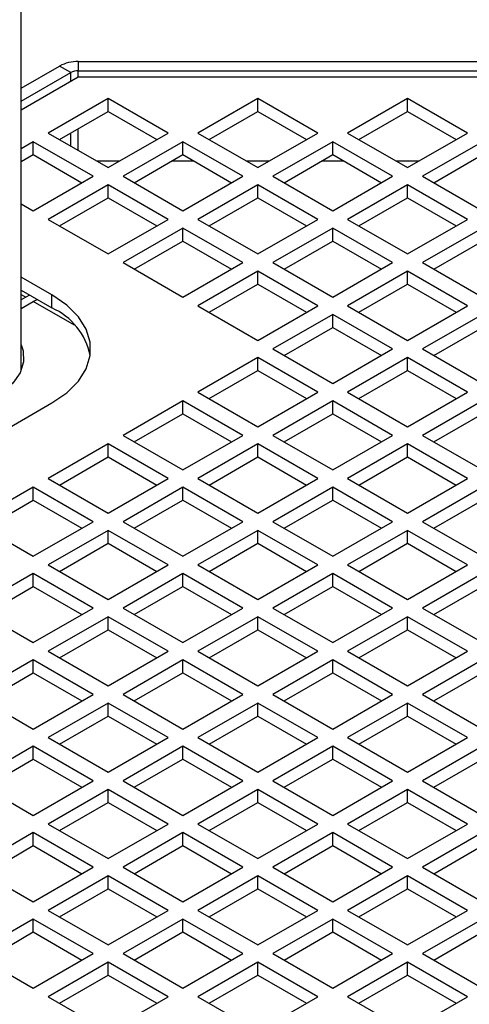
# Model space of a CAD drawing. Header units: millimetres. Extents: x 16 to 577, y 6 to 416.
# Tile 63 of 119: x 385 to 391, y 321 to 334. Entities that reach past the tile are written whole.
import ezdxf

# ---------------------------------------------------------------- set-up
doc = ezdxf.new("R2010")
doc.units = ezdxf.units.MM

msp = doc.modelspace()

# ---------------------------------------------------------------- linework, layer by layer
at = {"color": 7, "linetype": 'Continuous', "lineweight": 25}
for p, q in [((384.8349, 329.7374), (384.8349, 344.7518)), ((385.6068, 333.9087), (385.6068, 333.785)), ((385.6068, 333.9087), (393.099, 333.9087)), ((384.8349, 333.5485), (385.3542, 333.8483)), ((384.8349, 333.3735), (385.5058, 333.7608)), ((385.5058, 333.7608), (385.3542, 333.8483)), ((385.5058, 333.6442), (385.5058, 333.7608)), ((385.6068, 333.785), (393.099, 333.785)), ((385.6068, 333.7025), (385.6068, 333.785)), ((384.8349, 333.2569), (385.6068, 333.7025)), ((385.6068, 333.7025), (394.897, 333.7025)), ((386.0092, 333.41), (385.2011, 332.9435)), ((386.8174, 332.9435), (386.0092, 333.41)), ((386.0092, 333.235), (386.0092, 333.41)), ((388.0296, 333.41), (387.2214, 332.9435)), ((388.8377, 332.9435), (388.0296, 333.41)), ((388.0296, 333.235), (388.0296, 333.41)), ((390.0499, 333.41), (389.2417, 332.9435)), ((390.858, 332.9435), (390.0499, 333.41)), ((390.0499, 333.235), (390.0499, 333.41)), ((385.3527, 332.856), (386.0092, 333.235)), ((386.0092, 333.235), (386.6658, 332.856)), ((387.373, 332.856), (388.0296, 333.235)), ((388.0296, 333.235), (388.6861, 332.856)), ((389.3933, 332.856), (390.0499, 333.235)), ((390.0499, 333.235), (390.7064, 332.856)), ((385.2011, 332.9435), (386.0092, 332.477)), ((385.5058, 332.7676), (385.5058, 332.9444)), ((385.6068, 332.7093), (385.6068, 333.0027)), ((386.0092, 332.477), (386.8174, 332.9435)), ((387.2214, 332.9435), (388.0296, 332.477)), ((388.0296, 332.477), (388.8377, 332.9435)), ((389.2417, 332.9435), (390.0499, 332.477)), ((390.0499, 332.477), (390.858, 332.9435)), ((384.9991, 332.8269), (384.8349, 332.7321)), ((385.8072, 332.3603), (384.9991, 332.8269)), ((384.9991, 332.6519), (384.9991, 332.8269)), ((387.0194, 332.8269), (386.2113, 332.3603)), ((387.8275, 332.3603), (387.0194, 332.8269)), ((387.0194, 332.6519), (387.0194, 332.8269)), ((389.0397, 332.8269), (388.2316, 332.3603)), ((389.8478, 332.3603), (389.0397, 332.8269)), ((389.0397, 332.6519), (389.0397, 332.8269)), ((391.06, 332.8269), (390.2519, 332.3603)), ((384.8349, 332.5571), (384.9991, 332.6519)), ((384.9991, 332.6519), (385.6557, 332.2729)), ((386.1604, 332.5643), (385.8581, 332.5643)), ((386.3628, 332.2729), (387.0194, 332.6519)), ((387.1712, 332.5643), (386.8676, 332.5643)), ((387.0194, 332.6519), (387.676, 332.2729)), ((388.1807, 332.5643), (387.8784, 332.5643)), ((388.3831, 332.2729), (389.0397, 332.6519)), ((389.1915, 332.5643), (388.8879, 332.5643)), ((389.0397, 332.6519), (389.6963, 332.2729)), ((390.2011, 332.5643), (389.8987, 332.5643)), ((390.4034, 332.2729), (391.06, 332.6519)), ((384.9991, 331.8938), (385.8072, 332.3603)), ((386.2113, 332.3603), (387.0194, 331.8938)), ((387.0194, 331.8938), (387.8275, 332.3603)), ((388.2316, 332.3603), (389.0397, 331.8938)), ((389.0397, 331.8938), (389.8478, 332.3603)), ((390.2519, 332.3603), (391.06, 331.8938)), ((386.0092, 332.2437), (385.2011, 331.7772)), ((386.8174, 331.7772), (386.0092, 332.2437)), ((386.0092, 332.0687), (386.0092, 332.2437)), ((388.0296, 332.2437), (387.2214, 331.7772)), ((388.8377, 331.7772), (388.0296, 332.2437)), ((388.0296, 332.0687), (388.0296, 332.2437)), ((390.0499, 332.2437), (389.2417, 331.7772)), ((390.858, 331.7772), (390.0499, 332.2437)), ((390.0499, 332.0687), (390.0499, 332.2437)), ((385.3527, 331.6897), (386.0092, 332.0687)), ((386.0092, 332.0687), (386.6658, 331.6897)), ((387.373, 331.6897), (388.0296, 332.0687)), ((388.0296, 332.0687), (388.6861, 331.6897)), ((389.3933, 331.6897), (390.0499, 332.0687)), ((390.0499, 332.0687), (390.7064, 331.6897)), ((384.8349, 331.9886), (384.9991, 331.8938)), ((385.2011, 331.7772), (386.0092, 331.3107)), ((386.0092, 331.3107), (386.8174, 331.7772)), ((387.2214, 331.7772), (388.0296, 331.3107)), ((388.0296, 331.3107), (388.8377, 331.7772)), ((389.2417, 331.7772), (390.0499, 331.3107)), ((390.0499, 331.3107), (390.858, 331.7772)), ((387.0194, 331.6606), (386.2113, 331.1941)), ((387.8275, 331.1941), (387.0194, 331.6606)), ((387.0194, 331.4856), (387.0194, 331.6606)), ((389.0397, 331.6606), (388.2316, 331.1941)), ((389.8478, 331.1941), (389.0397, 331.6606)), ((389.0397, 331.4856), (389.0397, 331.6606)), ((391.06, 331.6606), (390.2519, 331.1941)), ((386.3628, 331.1066), (387.0194, 331.4856)), ((387.0194, 331.4856), (387.676, 331.1066)), ((388.3831, 331.1066), (389.0397, 331.4856)), ((389.0397, 331.4856), (389.6963, 331.1066)), ((390.4034, 331.1066), (391.06, 331.4856)), ((386.2113, 331.1941), (387.0194, 330.7275)), ((387.0194, 330.7275), (387.8275, 331.1941)), ((388.0296, 331.0774), (387.2214, 330.6109)), ((388.8377, 330.6109), (388.0296, 331.0774)), ((388.0296, 330.9024), (388.0296, 331.0774)), ((388.2316, 331.1941), (389.0397, 330.7275)), ((389.0397, 330.7275), (389.8478, 331.1941)), ((390.0499, 331.0774), (389.2417, 330.6109)), ((390.858, 330.6109), (390.0499, 331.0774)), ((390.0499, 330.9024), (390.0499, 331.0774)), ((390.2519, 331.1941), (391.06, 330.7275)), ((385.2516, 330.7567), (384.8349, 330.9973)), ((384.8349, 330.8223), (385.2516, 330.5817)), ((387.373, 330.5234), (388.0296, 330.9024)), ((388.0296, 330.9024), (388.6861, 330.5234)), ((389.3933, 330.5234), (390.0499, 330.9024)), ((390.0499, 330.9024), (390.7064, 330.5234)), ((384.8349, 330.764), (384.8981, 330.7275)), ((384.8981, 330.7275), (384.8349, 330.691)), ((384.8349, 330.5744), (384.9991, 330.6692)), ((384.9504, 330.7556), (384.8981, 330.7275)), ((384.9991, 330.6692), (385.0514, 330.6973)), ((385.5547, 330.3484), (384.9991, 330.6692)), ((385.2516, 330.5817), (385.2516, 330.7567)), ((387.2214, 330.6109), (388.0296, 330.1444)), ((388.0296, 330.1444), (388.8377, 330.6109)), ((389.2417, 330.6109), (390.0499, 330.1444)), ((390.0499, 330.1444), (390.858, 330.6109)), ((389.0397, 330.4943), (388.2316, 330.0278)), ((389.8478, 330.0278), (389.0397, 330.4943)), ((389.0397, 330.3193), (389.0397, 330.4943)), ((391.06, 330.4943), (390.2519, 330.0278)), ((388.3831, 329.9403), (389.0397, 330.3193)), ((389.0397, 330.3193), (389.6963, 329.9403)), ((390.4034, 329.9403), (391.06, 330.3193)), ((388.2316, 330.0278), (389.0397, 329.5612)), ((389.0397, 329.5612), (389.8478, 330.0278)), ((390.2519, 330.0278), (391.06, 329.5612)), ((388.0296, 329.9111), (387.2214, 329.4446)), ((388.8377, 329.4446), (388.0296, 329.9111)), ((388.0296, 329.7362), (388.0296, 329.9111)), ((390.0499, 329.9111), (389.2417, 329.4446)), ((390.858, 329.4446), (390.0499, 329.9111)), ((390.0499, 329.7362), (390.0499, 329.9111)), ((387.373, 329.3571), (388.0296, 329.7362)), ((388.0296, 329.7362), (388.6861, 329.3571)), ((389.3933, 329.3571), (390.0499, 329.7362)), ((390.0499, 329.7362), (390.7064, 329.3571)), ((387.2214, 329.4446), (388.0296, 328.9781)), ((388.0296, 328.9781), (388.8377, 329.4446)), ((389.2417, 329.4446), (390.0499, 328.9781)), ((390.0499, 328.9781), (390.858, 329.4446)), ((381.5141, 327.1412), (385.2516, 329.2988)), ((387.0194, 329.328), (386.2113, 328.8615)), ((387.8275, 328.8615), (387.0194, 329.328)), ((387.0194, 329.153), (387.0194, 329.328)), ((389.0397, 329.328), (388.2316, 328.8615)), ((389.8478, 328.8615), (389.0397, 329.328)), ((389.0397, 329.153), (389.0397, 329.328)), ((391.06, 329.328), (390.2519, 328.8615)), ((386.3628, 328.774), (387.0194, 329.153)), ((387.0194, 329.153), (387.676, 328.774)), ((388.3831, 328.774), (389.0397, 329.153)), ((389.0397, 329.153), (389.6963, 328.774)), ((390.4034, 328.774), (391.06, 329.153)), ((386.2113, 328.8615), (387.0194, 328.3949)), ((387.0194, 328.3949), (387.8275, 328.8615)), ((388.2316, 328.8615), (389.0397, 328.3949)), ((389.0397, 328.3949), (389.8478, 328.8615)), ((390.2519, 328.8615), (391.06, 328.3949)), ((386.0092, 328.7448), (385.2011, 328.2783)), ((386.8174, 328.2783), (386.0092, 328.7448)), ((386.0092, 328.5699), (386.0092, 328.7448)), ((388.0296, 328.7448), (387.2214, 328.2783)), ((388.8377, 328.2783), (388.0296, 328.7448)), ((388.0296, 328.5699), (388.0296, 328.7448)), ((390.0499, 328.7448), (389.2417, 328.2783)), ((390.858, 328.2783), (390.0499, 328.7448)), ((390.0499, 328.5699), (390.0499, 328.7448)), ((385.3527, 328.1908), (386.0092, 328.5699)), ((386.0092, 328.5699), (386.6658, 328.1908)), ((387.373, 328.1908), (388.0296, 328.5699)), ((388.0296, 328.5699), (388.6861, 328.1908)), ((389.3933, 328.1908), (390.0499, 328.5699)), ((390.0499, 328.5699), (390.7064, 328.1908)), ((385.2011, 328.2783), (386.0092, 327.8118)), ((386.0092, 327.8118), (386.8174, 328.2783)), ((387.2214, 328.2783), (388.0296, 327.8118)), ((388.0296, 327.8118), (388.8377, 328.2783)), ((389.2417, 328.2783), (390.0499, 327.8118)), ((390.0499, 327.8118), (390.858, 328.2783)), ((384.9991, 328.1617), (384.191, 327.6952)), ((385.8072, 327.6952), (384.9991, 328.1617)), ((384.9991, 327.9867), (384.9991, 328.1617)), ((387.0194, 328.1617), (386.2113, 327.6952)), ((387.8275, 327.6952), (387.0194, 328.1617)), ((387.0194, 327.9867), (387.0194, 328.1617)), ((389.0397, 328.1617), (388.2316, 327.6952)), ((389.8478, 327.6952), (389.0397, 328.1617)), ((389.0397, 327.9867), (389.0397, 328.1617)), ((391.06, 328.1617), (390.2519, 327.6952)), ((384.3425, 327.6077), (384.9991, 327.9867)), ((384.9991, 327.9867), (385.6557, 327.6077)), ((386.3628, 327.6077), (387.0194, 327.9867)), ((387.0194, 327.9867), (387.676, 327.6077)), ((388.3831, 327.6077), (389.0397, 327.9867)), ((389.0397, 327.9867), (389.6963, 327.6077)), ((390.4034, 327.6077), (391.06, 327.9867)), ((384.191, 327.6952), (384.9991, 327.2286)), ((384.9991, 327.2286), (385.8072, 327.6952)), ((386.2113, 327.6952), (387.0194, 327.2286)), ((387.0194, 327.2286), (387.8275, 327.6952)), ((388.2316, 327.6952), (389.0397, 327.2286)), ((389.0397, 327.2286), (389.8478, 327.6952)), ((390.2519, 327.6952), (391.06, 327.2286)), ((386.0092, 327.5785), (385.2011, 327.112)), ((386.8174, 327.112), (386.0092, 327.5785)), ((386.0092, 327.4036), (386.0092, 327.5785)), ((388.0296, 327.5785), (387.2214, 327.112)), ((388.8377, 327.112), (388.0296, 327.5785)), ((388.0296, 327.4036), (388.0296, 327.5785)), ((390.0499, 327.5785), (389.2417, 327.112)), ((390.858, 327.112), (390.0499, 327.5785)), ((390.0499, 327.4036), (390.0499, 327.5785)), ((385.3527, 327.0245), (386.0092, 327.4036)), ((386.0092, 327.4036), (386.6658, 327.0245)), ((387.373, 327.0245), (388.0296, 327.4036)), ((388.0296, 327.4036), (388.6861, 327.0245)), ((389.3933, 327.0245), (390.0499, 327.4036)), ((390.0499, 327.4036), (390.7064, 327.0245)), ((385.2011, 327.112), (386.0092, 326.6455)), ((386.0092, 326.6455), (386.8174, 327.112)), ((387.2214, 327.112), (388.0296, 326.6455)), ((388.0296, 326.6455), (388.8377, 327.112)), ((389.2417, 327.112), (390.0499, 326.6455)), ((390.0499, 326.6455), (390.858, 327.112)), ((384.9991, 326.9954), (384.191, 326.5289)), ((385.8072, 326.5289), (384.9991, 326.9954)), ((384.9991, 326.8204), (384.9991, 326.9954)), ((387.0194, 326.9954), (386.2113, 326.5289)), ((387.8275, 326.5289), (387.0194, 326.9954)), ((387.0194, 326.8204), (387.0194, 326.9954)), ((389.0397, 326.9954), (388.2316, 326.5289)), ((389.8478, 326.5289), (389.0397, 326.9954)), ((389.0397, 326.8204), (389.0397, 326.9954)), ((391.06, 326.9954), (390.2519, 326.5289)), ((384.3425, 326.4414), (384.9991, 326.8204)), ((384.9991, 326.8204), (385.6557, 326.4414)), ((386.3628, 326.4414), (387.0194, 326.8204)), ((387.0194, 326.8204), (387.676, 326.4414)), ((388.3831, 326.4414), (389.0397, 326.8204)), ((389.0397, 326.8204), (389.6963, 326.4414)), ((390.4034, 326.4414), (391.06, 326.8204)), ((384.191, 326.5289), (384.9991, 326.0623)), ((384.9991, 326.0623), (385.8072, 326.5289)), ((386.0092, 326.4122), (385.2011, 325.9457)), ((386.8174, 325.9457), (386.0092, 326.4122)), ((386.0092, 326.2373), (386.0092, 326.4122)), ((386.2113, 326.5289), (387.0194, 326.0623)), ((387.0194, 326.0623), (387.8275, 326.5289)), ((388.0296, 326.4122), (387.2214, 325.9457)), ((388.8377, 325.9457), (388.0296, 326.4122)), ((388.0296, 326.2373), (388.0296, 326.4122)), ((388.2316, 326.5289), (389.0397, 326.0623)), ((389.0397, 326.0623), (389.8478, 326.5289)), ((390.0499, 326.4122), (389.2417, 325.9457)), ((390.858, 325.9457), (390.0499, 326.4122)), ((390.0499, 326.2373), (390.0499, 326.4122)), ((390.2519, 326.5289), (391.06, 326.0623)), ((385.3527, 325.8582), (386.0092, 326.2373)), ((386.0092, 326.2373), (386.6658, 325.8582)), ((387.373, 325.8582), (388.0296, 326.2373)), ((388.0296, 326.2373), (388.6861, 325.8582)), ((389.3933, 325.8582), (390.0499, 326.2373)), ((390.0499, 326.2373), (390.7064, 325.8582)), ((385.2011, 325.9457), (386.0092, 325.4792)), ((386.0092, 325.4792), (386.8174, 325.9457)), ((387.2214, 325.9457), (388.0296, 325.4792)), ((388.0296, 325.4792), (388.8377, 325.9457)), ((389.2417, 325.9457), (390.0499, 325.4792)), ((390.0499, 325.4792), (390.858, 325.9457)), ((384.9991, 325.8291), (384.191, 325.3626)), ((385.8072, 325.3626), (384.9991, 325.8291)), ((384.9991, 325.6541), (384.9991, 325.8291)), ((387.0194, 325.8291), (386.2113, 325.3626)), ((387.8275, 325.3626), (387.0194, 325.8291)), ((387.0194, 325.6541), (387.0194, 325.8291)), ((389.0397, 325.8291), (388.2316, 325.3626)), ((389.8478, 325.3626), (389.0397, 325.8291)), ((389.0397, 325.6541), (389.0397, 325.8291)), ((391.06, 325.8291), (390.2519, 325.3626)), ((384.3425, 325.2751), (384.9991, 325.6541)), ((384.9991, 325.6541), (385.6557, 325.2751)), ((386.3628, 325.2751), (387.0194, 325.6541)), ((387.0194, 325.6541), (387.676, 325.2751)), ((388.3831, 325.2751), (389.0397, 325.6541)), ((389.0397, 325.6541), (389.6963, 325.2751)), ((390.4034, 325.2751), (391.06, 325.6541)), ((384.191, 325.3626), (384.9991, 324.896)), ((384.9991, 324.896), (385.8072, 325.3626)), ((386.2113, 325.3626), (387.0194, 324.896)), ((387.0194, 324.896), (387.8275, 325.3626)), ((388.2316, 325.3626), (389.0397, 324.896)), ((389.0397, 324.896), (389.8478, 325.3626)), ((390.2519, 325.3626), (391.06, 324.896)), ((386.0092, 325.2459), (385.2011, 324.7794)), ((386.8174, 324.7794), (386.0092, 325.2459)), ((386.0092, 325.071), (386.0092, 325.2459)), ((388.0296, 325.2459), (387.2214, 324.7794)), ((388.8377, 324.7794), (388.0296, 325.2459)), ((388.0296, 325.071), (388.0296, 325.2459)), ((390.0499, 325.2459), (389.2417, 324.7794)), ((390.858, 324.7794), (390.0499, 325.2459)), ((390.0499, 325.071), (390.0499, 325.2459)), ((385.3527, 324.6919), (386.0092, 325.071)), ((386.0092, 325.071), (386.6658, 324.6919)), ((387.373, 324.6919), (388.0296, 325.071)), ((388.0296, 325.071), (388.6861, 324.6919)), ((389.3933, 324.6919), (390.0499, 325.071)), ((390.0499, 325.071), (390.7064, 324.6919)), ((385.2011, 324.7794), (386.0092, 324.3129)), ((386.0092, 324.3129), (386.8174, 324.7794)), ((387.2214, 324.7794), (388.0296, 324.3129)), ((388.0296, 324.3129), (388.8377, 324.7794)), ((389.2417, 324.7794), (390.0499, 324.3129)), ((390.0499, 324.3129), (390.858, 324.7794)), ((384.9991, 324.6628), (384.191, 324.1963)), ((385.8072, 324.1963), (384.9991, 324.6628)), ((384.9991, 324.4878), (384.9991, 324.6628)), ((387.0194, 324.6628), (386.2113, 324.1963)), ((387.8275, 324.1963), (387.0194, 324.6628)), ((387.0194, 324.4878), (387.0194, 324.6628)), ((389.0397, 324.6628), (388.2316, 324.1963)), ((389.8478, 324.1963), (389.0397, 324.6628)), ((389.0397, 324.4878), (389.0397, 324.6628)), ((391.06, 324.6628), (390.2519, 324.1963)), ((384.3425, 324.1088), (384.9991, 324.4878)), ((384.9991, 324.4878), (385.6557, 324.1088)), ((386.3628, 324.1088), (387.0194, 324.4878)), ((387.0194, 324.4878), (387.676, 324.1088)), ((388.3831, 324.1088), (389.0397, 324.4878)), ((389.0397, 324.4878), (389.6963, 324.1088)), ((390.4034, 324.1088), (391.06, 324.4878)), ((384.191, 324.1963), (384.9991, 323.7297)), ((384.9991, 323.7297), (385.8072, 324.1963)), ((386.2113, 324.1963), (387.0194, 323.7297)), ((387.0194, 323.7297), (387.8275, 324.1963)), ((388.2316, 324.1963), (389.0397, 323.7297)), ((389.0397, 323.7297), (389.8478, 324.1963)), ((390.2519, 324.1963), (391.06, 323.7297)), ((386.0092, 324.0796), (385.2011, 323.6131)), ((386.8174, 323.6131), (386.0092, 324.0796)), ((386.0092, 323.9047), (386.0092, 324.0796)), ((388.0296, 324.0796), (387.2214, 323.6131)), ((388.8377, 323.6131), (388.0296, 324.0796)), ((388.0296, 323.9047), (388.0296, 324.0796)), ((390.0499, 324.0796), (389.2417, 323.6131)), ((390.858, 323.6131), (390.0499, 324.0796)), ((390.0499, 323.9047), (390.0499, 324.0796)), ((385.3527, 323.5256), (386.0092, 323.9047)), ((386.0092, 323.9047), (386.6658, 323.5256)), ((387.373, 323.5256), (388.0296, 323.9047)), ((388.0296, 323.9047), (388.6861, 323.5256)), ((389.3933, 323.5256), (390.0499, 323.9047)), ((390.0499, 323.9047), (390.7064, 323.5256)), ((384.9991, 323.4965), (384.191, 323.03)), ((385.8072, 323.03), (384.9991, 323.4965)), ((384.9991, 323.3215), (384.9991, 323.4965)), ((385.2011, 323.6131), (386.0092, 323.1466)), ((386.0092, 323.1466), (386.8174, 323.6131)), ((387.0194, 323.4965), (386.2113, 323.03)), ((387.8275, 323.03), (387.0194, 323.4965)), ((387.0194, 323.3215), (387.0194, 323.4965)), ((387.2214, 323.6131), (388.0296, 323.1466)), ((388.0296, 323.1466), (388.8377, 323.6131)), ((389.0397, 323.4965), (388.2316, 323.03)), ((389.8478, 323.03), (389.0397, 323.4965)), ((389.0397, 323.3215), (389.0397, 323.4965)), ((389.2417, 323.6131), (390.0499, 323.1466)), ((390.0499, 323.1466), (390.858, 323.6131)), ((391.06, 323.4965), (390.2519, 323.03)), ((384.3425, 322.9425), (384.9991, 323.3215)), ((384.9991, 323.3215), (385.6557, 322.9425)), ((386.3628, 322.9425), (387.0194, 323.3215)), ((387.0194, 323.3215), (387.676, 322.9425)), ((388.3831, 322.9425), (389.0397, 323.3215)), ((389.0397, 323.3215), (389.6963, 322.9425)), ((390.4034, 322.9425), (391.06, 323.3215)), ((384.191, 323.03), (384.9991, 322.5635)), ((384.9991, 322.5635), (385.8072, 323.03)), ((386.2113, 323.03), (387.0194, 322.5635)), ((387.0194, 322.5635), (387.8275, 323.03)), ((388.2316, 323.03), (389.0397, 322.5635)), ((389.0397, 322.5635), (389.8478, 323.03)), ((390.2519, 323.03), (391.06, 322.5635)), ((386.0092, 322.9133), (385.2011, 322.4468)), ((386.8174, 322.4468), (386.0092, 322.9133)), ((386.0092, 322.7384), (386.0092, 322.9133)), ((388.0296, 322.9133), (387.2214, 322.4468)), ((388.8377, 322.4468), (388.0296, 322.9133)), ((388.0296, 322.7384), (388.0296, 322.9133)), ((390.0499, 322.9133), (389.2417, 322.4468)), ((390.858, 322.4468), (390.0499, 322.9133)), ((390.0499, 322.7384), (390.0499, 322.9133)), ((385.3527, 322.3593), (386.0092, 322.7384)), ((386.0092, 322.7384), (386.6658, 322.3593)), ((387.373, 322.3593), (388.0296, 322.7384)), ((388.0296, 322.7384), (388.6861, 322.3593)), ((389.3933, 322.3593), (390.0499, 322.7384)), ((390.0499, 322.7384), (390.7064, 322.3593)), ((385.2011, 322.4468), (386.0092, 321.9803)), ((386.0092, 321.9803), (386.8174, 322.4468)), ((387.2214, 322.4468), (388.0296, 321.9803)), ((388.0296, 321.9803), (388.8377, 322.4468)), ((389.2417, 322.4468), (390.0499, 321.9803)), ((390.0499, 321.9803), (390.858, 322.4468)), ((384.9991, 322.3302), (384.191, 321.8637)), ((385.8072, 321.8637), (384.9991, 322.3302)), ((384.9991, 322.1552), (384.9991, 322.3302)), ((387.0194, 322.3302), (386.2113, 321.8637)), ((387.8275, 321.8637), (387.0194, 322.3302)), ((387.0194, 322.1552), (387.0194, 322.3302)), ((389.0397, 322.3302), (388.2316, 321.8637)), ((389.8478, 321.8637), (389.0397, 322.3302)), ((389.0397, 322.1552), (389.0397, 322.3302)), ((391.06, 322.3302), (390.2519, 321.8637)), ((384.3425, 321.7762), (384.9991, 322.1552)), ((384.9991, 322.1552), (385.6557, 321.7762)), ((386.3628, 321.7762), (387.0194, 322.1552)), ((387.0194, 322.1552), (387.676, 321.7762)), ((388.3831, 321.7762), (389.0397, 322.1552)), ((389.0397, 322.1552), (389.6963, 321.7762)), ((390.4034, 321.7762), (391.06, 322.1552)), ((384.191, 321.8637), (384.9991, 321.3972)), ((384.9991, 321.3972), (385.8072, 321.8637)), ((386.2113, 321.8637), (387.0194, 321.3972)), ((387.0194, 321.3972), (387.8275, 321.8637)), ((388.2316, 321.8637), (389.0397, 321.3972)), ((389.0397, 321.3972), (389.8478, 321.8637)), ((390.2519, 321.8637), (391.06, 321.3972)), ((386.0092, 321.747), (385.2011, 321.2805)), ((386.8174, 321.2805), (386.0092, 321.747)), ((386.0092, 321.5721), (386.0092, 321.747)), ((388.0296, 321.747), (387.2214, 321.2805)), ((388.8377, 321.2805), (388.0296, 321.747)), ((388.0296, 321.5721), (388.0296, 321.747)), ((390.0499, 321.747), (389.2417, 321.2805)), ((390.858, 321.2805), (390.0499, 321.747)), ((390.0499, 321.5721), (390.0499, 321.747)), ((385.3527, 321.193), (386.0092, 321.5721)), ((386.0092, 321.5721), (386.6658, 321.193)), ((387.373, 321.193), (388.0296, 321.5721)), ((388.0296, 321.5721), (388.6861, 321.193)), ((389.3933, 321.193), (390.0499, 321.5721)), ((390.0499, 321.5721), (390.7064, 321.193)), ((385.2011, 321.2805), (386.0092, 320.814)), ((386.0092, 320.814), (386.8174, 321.2805)), ((387.2214, 321.2805), (388.0296, 320.814)), ((388.0296, 320.814), (388.8377, 321.2805)), ((389.2417, 321.2805), (390.0499, 320.814)), ((390.0499, 320.814), (390.858, 321.2805))]:
    msp.add_line(p, q, dxfattribs=at)
at = {"color": 7, "linetype": 'Continuous', "lineweight": 25, "flags": 128}
for points in [[(385.2516, 329.2988), (385.4517, 329.4365), (385.6074, 329.5921), (385.7138, 329.7609), (385.7679, 329.9379), (385.7679, 330.1176), (385.7138, 330.2946), (385.6074, 330.4634), (385.4517, 330.619), (385.2516, 330.7567)], [(384.8349, 330.0848), (384.8608, 330.0027), (384.8667, 329.853), (384.8204, 329.7057), (384.7239, 329.5668), (384.5811, 329.4418), (384.3977, 329.336), (384.1813, 329.2535), (383.9406, 329.1978), (383.6855, 329.1711), (383.4262, 329.1745), (383.1734, 329.2079), (382.9374, 329.2698), (382.7277, 329.3579)]]:
    msp.add_lwpolyline(points, dxfattribs=at)
at = {"color": 7, "linetype": 'Continuous', "lineweight": 25}
for centre, radius, start, end in [((385.5965, 333.3935), 0.5153, 88.8559, 118.04024), ((385.6027, 333.5789), 0.2061, 88.8559, 118.04024), ((384.88, 329.7537), 0.9075, 11.86109, 65.83031)]:
    msp.add_arc(centre, radius, start, end, dxfattribs=at)

doc.saveas('drawing.dxf')
